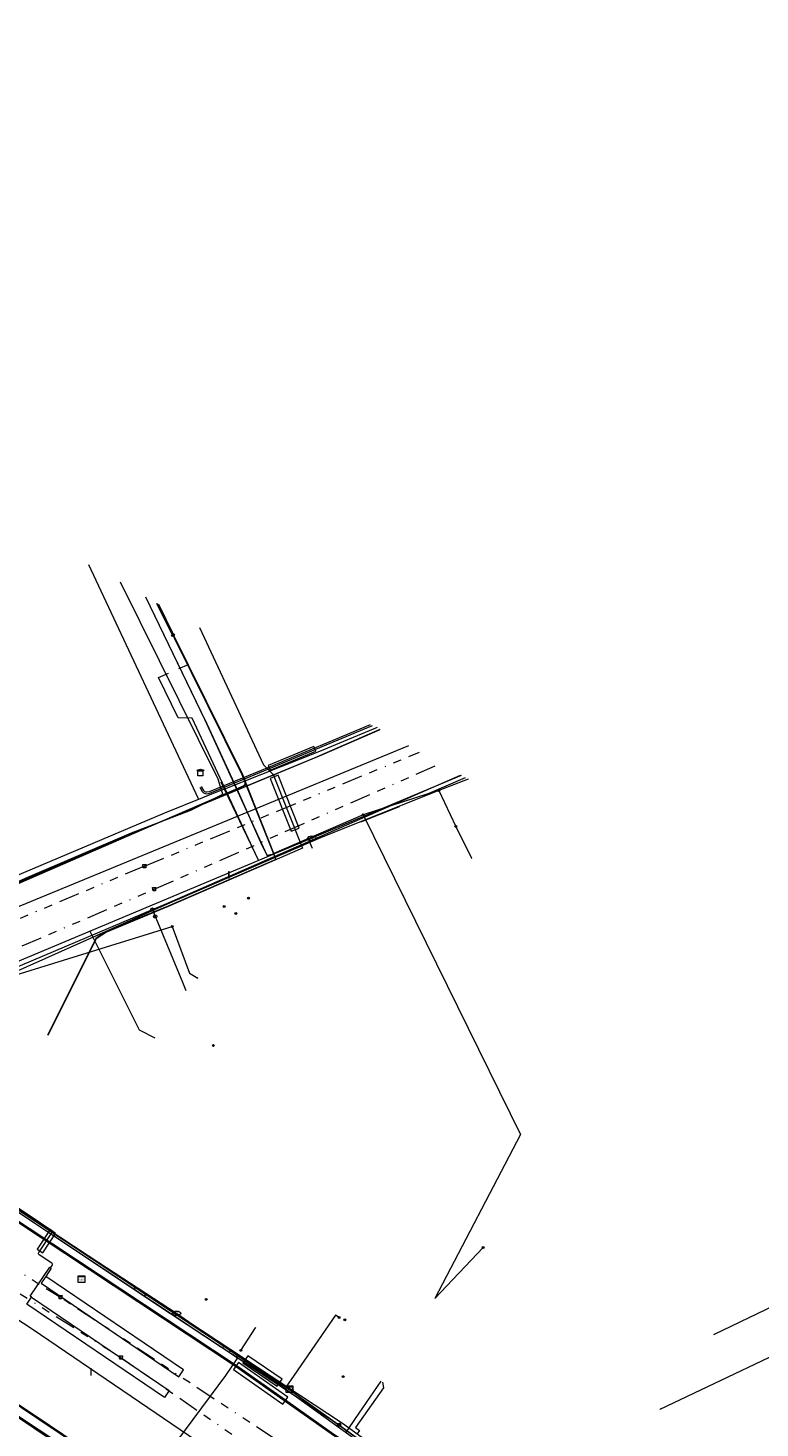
# Model space of a CAD drawing. Header units: metres. Extents: x 151922 to 154458, y 463415 to 464223.
# Tile 124 of 164: x 154109 to 154197, y 463671 to 463840. Entities that reach past the tile are written whole.
import ezdxf
from ezdxf.enums import TextEntityAlignment as Align
from ezdxf.lldxf.tags import DXFTag

# ---------------------------------------------------------------- set-up
doc = ezdxf.new("R2010")
doc.units = ezdxf.units.M
doc.linetypes.add('RI-OVERIG-SO', pattern=[17, 5, -2, 2, -2, 0, -2, 2, -2])
doc.layers.get('0').update_dxf_attribs({"lineweight": 9})
for name, color, linetype, lineweight in [('B-PV-KL-DATA-G', 90, 'KL-DATA-SO', 9), ('B-PV-KL-DATA_HULPSTUK-S', 90, 'Continuous', 9), ('B-PV-KL-DATA_KABELBED-G', 90, 'Continuous', 9), ('B-PV-KL-DATA_MANTELBUIS-G', 90, 'Continuous', 9), ('B-PV-KL-ET_HS-G', 10, 'KL-HS-SO', 9), ('B-PV-KL-ET_HS_MANTELBUIS-G', 10, 'Continuous', 9), ('B-PV-KL-ET_LS-G', 190, 'KL-LS-SO', 9), ('B-PV-KL-ET_LS-S', 190, 'Continuous', 9), ('B-PV-KL-ET_LS_HULPSTUK-S', 190, 'Continuous', 9), ('B-PV-KL-ET_LS_KABELBED-G', 190, 'Continuous', 9), ('B-PV-KL-ET_LS_MANTELBUIS-G', 190, 'Continuous', 9), ('B-PV-KL-ET_MS-G', 130, 'KL-MS-SO', 9), ('B-PV-KL-ET_MS_HULPSTUK-S', 130, 'Continuous', 9), ('B-PV-KL-ET_MS_MANTELBUIS-G', 130, 'Continuous', 9), ('B-PV-KL-GAS_HD-G', 30, 'KL-GAS_HD-SO', 9), ('B-PV-KL-GAS_LD-G', 50, 'KL-GAS_LD-SO', 9), ('B-PV-KL-GAS_LD_HULPSTUK-S', 50, 'Continuous', 9), ('B-PV-KL-WATER-G', 170, 'KL-WATER-SO', 9), ('B-PV-KL-WATER-S', 170, 'Continuous', 9), ('B-PV-KL-WATER_HULPSTUK-S', 170, 'Continuous', 9), ('B-PV-KL-WATER_MANTELBUIS-G', 170, 'Continuous', 9), ('B-PV-OG-INFO-G', 7, 'Continuous', 9), ('B-PV-OG-INFO-S', 7, 'Continuous', 9), ('B-PV-RI-DRUK-G', 210, 'RI-PERS-SO', 9), ('B-PV-RI-VRIJVERVAL-G', 210, 'RI-OVERIG-SO', 9), ('B-PV-RI-VRIJVERVAL_HULPSTUK-S', 210, 'Continuous', 9), ('V-PV-KL-WATER-G', 170, 'V-KL-WATER-SO', 9), ('V-PV-KL-WATER_MANTELBUIS-G', 170, 'V-CONTINUOUS-SO', 9)]:
    doc.layers.add(name, color=color, linetype=linetype, lineweight=lineweight)
doc.styles.add('NLCS-ISO', font='txt')
doc.styles.get("Standard").update_dxf_attribs({"font": 'arial.ttf'})
tags = doc.linetypes.add('KL-DATA-SO', pattern='A,4,-1,[101,NLCS.SHX,S=0.5,R=0,X=0,Y=0],-1,4,-1,["D",Standard,S=1,R=0,X=-0.25,Y=-0.5],-1.5', length=12.5).pattern_tags.tags
tags[18] = DXFTag(74, 10)
tags = doc.linetypes.add('KL-GAS_HD-SO', pattern='A,4,-1,[69,NLCS.SHX,S=0.5,R=0,X=0,Y=0],-1,4,-1,["H",Standard,S=1,R=0,X=0,Y=-0.5],-2', length=13).pattern_tags.tags
tags[18] = DXFTag(74, 10)
tags = doc.linetypes.add('KL-GAS_LD-SO', pattern='A,4,-1,[69,NLCS.SHX,S=0.5,R=0,X=0,Y=0],-1,4,-1,["L",Standard,S=1,R=0,X=0.25,Y=-0.5],-2', length=13).pattern_tags.tags
tags[18] = DXFTag(74, 10)
tags = doc.linetypes.add('KL-HS-SO', pattern='A,4,-1,[103,NLCS.SHX,S=0.75,R=0,X=0,Y=0],-1,4,-1,["H",Standard,S=1,R=0,X=0,Y=-0.5],-2', length=13).pattern_tags.tags
tags[18] = DXFTag(74, 10)
tags = doc.linetypes.add('KL-LS-SO', pattern='A,4,-1,[103,NLCS.SHX,S=0.75,R=0,X=0,Y=0],-1,4,-1,["L",Standard,S=1,R=0,X=0,Y=-0.5],-2', length=13).pattern_tags.tags
tags[18] = DXFTag(74, 10)
tags = doc.linetypes.add('KL-MS-SO', pattern='A,4,-1,[103,NLCS.SHX,S=0.75,R=0,X=0,Y=0],-1,4,-1,["M",Standard,S=1,R=0,X=0,Y=-0.5],-2', length=13).pattern_tags.tags
tags[18] = DXFTag(74, 10)
doc.linetypes.add('KL-WATER-SO', pattern='A,7,-0.5,[168,NLCS.SHX,S=0.75,R=0,X=0.75,Y=0],-2', length=9.5)
tags = doc.linetypes.add('RI-PERS-SO', pattern='A,7,-2,["P",Standard,S=1.8,R=0,X=-0.5,Y=-0.9],-2,7,-2,[102,NLCS.SHX,S=1,R=180,X=0,Y=0],-2', length=22).pattern_tags.tags
tags[6] = DXFTag(74, 10)
doc.linetypes.add('V-CONTINUOUS-SO', pattern='A,3.5,[24,NLCS.SHX,S=0.5,R=0,X=0,Y=0],3.5', length=7)
doc.linetypes.add('V-KL-WATER-SO', pattern='A,3.5,[24,NLCS.SHX,S=0.5,R=0,X=0,Y=0],3.5,-0.5,[168,NLCS.SHX,S=0.75,R=0,X=0.75,Y=0],-2', length=9.5)

# ---------------------------------------------------------------- blocks, each defined once
blk = doc.blocks.new('SKL-WTB_HULP_TECHNISCH GEBOUW-SO')
at = {"color": 0, "linetype": 'ByBlock', "lineweight": 18}
for points in [[(-2, 1.5), (0, 2), (2, 1.5), (2, 1.18), (-2, 1.18)], [(-1.5, 1.02), (1.5, 1.02), (1.5, -2), (-1.5, -2)]]:
    blk.add_lwpolyline(points, close=True, dxfattribs=at)
at = {"color": 0, "linetype": 'ByBlock', "lineweight": 18, "style": 'NLCS-ISO', "flags": 1}
for tag, p in [('TYPE', (2.5, 0)), ('OMSCHRIJVING', (2.5, -3)), ('LABEL', (2.5, -1.5))]:
    blk.add_attdef(tag, p, '', height=1, dxfattribs=at)
blk = doc.blocks.new('SKL-WTB_HULP_AFSLUITER-SO')
at = {"color": 0, "linetype": 'ByBlock', "lineweight": 18}
blk.add_lwpolyline([(0, 0.8), (0, -0.8)], dxfattribs=at)
blk.add_circle((0, 0), 1, dxfattribs=at)
at = {"color": 0, "linetype": 'ByBlock', "lineweight": 18, "style": 'NLCS-ISO', "flags": 1}
for tag, p in [('TYPE', (1.5, 0)), ('OMSCHRIJVING', (1.5, -3)), ('LABEL', (1.5, -1.5))]:
    blk.add_attdef(tag, p, '', height=1, dxfattribs=at)
blk = doc.blocks.new('SKL-WTB_HULP_T STUK-SO')
at = {"color": 0, "linetype": 'ByBlock', "lineweight": 18}
blk.add_circle((0, 0), 1, dxfattribs=at)
at = {"color": 0, "linetype": 'ByBlock', "lineweight": -2, "style": 'NLCS-ISO'}
blk.add_text('T', height=1, dxfattribs=at).set_placement((0, 0), align=Align.MIDDLE_CENTER)
at = {"color": 0, "linetype": 'ByBlock', "lineweight": 18, "style": 'NLCS-ISO', "flags": 1}
for tag, p in [('TYPE', (1.5, 0)), ('OMSCHRIJVING', (1.5, -3)), ('LABEL', (1.5, -1.5))]:
    blk.add_attdef(tag, p, '', height=1, dxfattribs=at)
blk = doc.blocks.new('SKL-WTB_HULP_MOF-SO')
at = {"linetype": 'ByBlock', "lineweight": 18}
h = blk.add_hatch(color=0, dxfattribs=at)
h.dxf.hatch_style = 1
h.paths.add_polyline_path([(-0.5625, 0, 1), (0.5625, 0, 1)])
at = {"color": 0, "linetype": 'ByBlock', "lineweight": 18}
blk.add_circle((0, 0), 0.5625, dxfattribs=at)
at = {"color": 0, "linetype": 'ByBlock', "lineweight": 18, "style": 'NLCS-ISO', "flags": 1}
for tag, p in [('TYPE', (1.5, 0)), ('OMSCHRIJVING', (1.5, -3)), ('LABEL', (1.5, -1.5))]:
    blk.add_attdef(tag, p, '', height=1, dxfattribs=at)
blk = doc.blocks.new('SKL-WTB_HULP_OVERLENGTE-SO')
at = {"color": 0, "linetype": 'ByBlock', "lineweight": 18}
for centre, radius in [((0, 0), 1), ((-0.42, 0), 0.417), ((0.42, 0), 0.417)]:
    blk.add_circle(centre, radius, dxfattribs=at)
at = {"color": 0, "linetype": 'ByBlock', "lineweight": 18, "style": 'NLCS-ISO', "flags": 1}
for tag, p in [('TYPE', (1.5, 0)), ('OMSCHRIJVING', (1.5, -3)), ('LABEL', (1.5, -1.5))]:
    blk.add_attdef(tag, p, '', height=1, dxfattribs=at)
blk = doc.blocks.new('SKL-WTB_HULP_OVERIG-SO')
at = {"color": 0, "linetype": 'ByBlock', "lineweight": 18}
for points in [[(-0.14, 0.14), (0.14, -0.14)], [(0.14, 0.14), (-0.14, -0.14)]]:
    blk.add_lwpolyline(points, dxfattribs=at)
at = {"color": 0, "linetype": 'ByBlock', "lineweight": 18, "style": 'NLCS-ISO', "flags": 1}
for tag, p in [('TYPE', (1.5, 0)), ('OMSCHRIJVING', (1.5, -3)), ('LABEL', (1.5, -1.5))]:
    blk.add_attdef(tag, p, '', height=1, dxfattribs=at)
blk = doc.blocks.new('SKL-WATER_BRANDKRAAN_BRANDPUT-SO')
at = {"color": 0, "linetype": 'ByBlock', "lineweight": 18}
blk.add_ellipse((0, 0), major_axis=(2.5, 0), ratio=0.54, dxfattribs=at)
at = {"color": 0, "linetype": 'ByBlock', "lineweight": 18, "style": 'NLCS-ISO'}
blk.add_text('bk', height=1.5, dxfattribs=at).set_placement((0.16, 0), align=Align.MIDDLE_CENTER)
blk = doc.blocks.new('SRI-HULP_AFVOER_OPVANG-SO')
at = {"color": 0, "linetype": 'ByBlock', "lineweight": 18}
blk.add_lwpolyline([(-0.75, -1), (-1, 1), (1, 1), (0.75, -1)], close=True, dxfattribs=at)
at = {"color": 0, "linetype": 'ByBlock', "lineweight": 18, "style": 'NLCS-ISO', "flags": 1}
for tag, p in [('TYPE', (1.5, 0)), ('OMSCHRIJVING', (1.5, -3)), ('LABEL', (1.5, -1.5))]:
    blk.add_attdef(tag, p, '', height=1, dxfattribs=at)
blk = doc.blocks.new('SKL-ET_LS_MAST-SO')
for p, q in [((-0.05, 2.07), (0.05, 2.07)), ((-0.05, -2), (0.05, -2))]:
    blk.add_line(p, q)
for points in [[(-0.18, 1.76), (-0.22, 1.76), (-0.22, 1.84), (-0.18, 1.84), (-0.18, 1.79)], [(-0.18, 1.49), (-0.22, 1.49), (-0.22, 1.57), (-0.18, 1.57), (-0.18, 1.52)], [(-0.18, 1.79), (-0.05, 1.79)], [(-0.18, 1.76), (-0.05, 1.76)], [(-0.18, 1.52), (-0.05, 1.52)], [(-0.18, 1.49), (-0.05, 1.49)], [(-0.05, -2), (-0.05, 2.07)], [(0.05, -2), (0.05, 2.07)], [(0.18, 1.92), (0.05, 1.92)], [(0.18, 1.89), (0.05, 1.89)], [(0.18, 1.66), (0.05, 1.66)], [(0.18, 1.63), (0.05, 1.63)], [(0.18, 1.39), (0.05, 1.39)], [(0.18, 1.36), (0.05, 1.36)], [(0.18, 1.89), (0.22, 1.89), (0.22, 1.97), (0.18, 1.97), (0.18, 1.92)], [(0.18, 1.63), (0.22, 1.63), (0.22, 1.71), (0.18, 1.71), (0.18, 1.66)], [(0.18, 1.36), (0.22, 1.36), (0.22, 1.44), (0.18, 1.44), (0.18, 1.39)]]:
    blk.add_lwpolyline(points)
blk = doc.blocks.new('SKL-WTB_HULP_KAST-SO')
at = {"color": 0, "linetype": 'ByBlock', "lineweight": 18}
for points in [[(-2, 2), (2, 2), (2, 1.68), (-2, 1.68)], [(-2, 1.52), (2, 1.52), (2, -2), (-2, -2)]]:
    blk.add_lwpolyline(points, close=True, dxfattribs=at)
at = {"color": 0, "linetype": 'ByBlock', "lineweight": 18, "style": 'NLCS-ISO'}
blk.add_text('kast', height=1.5, dxfattribs=at).set_placement((0, 0), align=Align.MIDDLE_CENTER)
at = {"color": 0, "linetype": 'ByBlock', "lineweight": 18, "style": 'NLCS-ISO', "flags": 1}
for tag, p in [('TYPE', (2.5, 0)), ('OMSCHRIJVING', (2.5, -3)), ('LABEL', (2.5, -1.5))]:
    blk.add_attdef(tag, p, '', height=1, dxfattribs=at)
blk = doc.blocks.new('SOG-INFO_OVERIG-SO')
at = {"color": 0, "linetype": 'ByBlock', "lineweight": 18}
for points in [[(-0.14, 0.14), (0.14, -0.14)], [(0.14, 0.14), (-0.14, -0.14)]]:
    blk.add_lwpolyline(points, dxfattribs=at)
at = {"color": 0, "linetype": 'ByBlock', "lineweight": 18, "style": 'NLCS-ISO', "flags": 1}
for tag, p in [('TYPE', (1.5, 0)), ('OMSCHRIJVING', (1.5, -3)), ('LABEL', (1.5, -1.5))]:
    blk.add_attdef(tag, p, '', height=1, dxfattribs=at)

msp = doc.modelspace()

# ---------------------------------------------------------------- linework, layer by layer
at = {"layer": 'B-PV-KL-DATA-G', "ltscale": 0.5, "flags": 128}
for points in [[(154391.54, 463451.902), (154381.453, 463460.094), (154380.065, 463461.088), (154375.396, 463458.573), (154352.941, 463477.496), (154351.536, 463477.653), (154349.562, 463478.04), (154344.874, 463482.168), (154340.987, 463485), (154329.318, 463494.698), (154325.382, 463499.504), (154309.602, 463510.564), (154296.461, 463520.96), (154277.603, 463535.657), (154262.685, 463546.849), (154259.396, 463549.586), (154250.779, 463556.16), (154243.312, 463562.124), (154214.197, 463583.819), (154210.974, 463592.57), (154209.949, 463595.744), (154210.154, 463597.102), (154209.573, 463599.566), (154202.836, 463604.689), (154174.505, 463625.47), (154168.022, 463630.24), (154143.949, 463647.172), (154125.193, 463660.928), (154112.214, 463669.584), (154104.25, 463674.905), (154082.39, 463689.365), (154064.729, 463701.37), (154060.747, 463704.403), (154048.041, 463706.901), (154046.112, 463708.27), (154037.621, 463713.181), (154027.093, 463719.451), (154017.577, 463724.891), (154006.473, 463731.059), (153989.885, 463740.109), (153970.638, 463750.367), (153956.403, 463757.521), (153944.023, 463763.495), (153931.081, 463769.306), (153908.546, 463779.641), (153901.817, 463782.784), (153888.707, 463789.032), (153878.494, 463793.928), (153873.389, 463795.991), (153868.707, 463797.774), (153864.105, 463797.03), (153863.414, 463795.863), (153858.062, 463785.76), (153854.378, 463779.068), (153853.365, 463778.986), (153849.975, 463778.768), (153834.979, 463787.579), (153837.111, 463792.543), (153879.09, 463902.029), (153877.61, 463904.976), (153877.114, 463905.774)], [(153977.068, 463779.382), (154000, 463765.667), (154007.019, 463761.489), (154026.684, 463750), (154046.697, 463737.63), (154047.549, 463737.01), (154048.433, 463736.318), (154049.414, 463735.48), (154050.813, 463734.387), (154051.432, 463733.962), (154069.643, 463722.779), (154070.984, 463721.782), (154071.912, 463720.981), (154072.958, 463720.166), (154073.597, 463719.753), (154083.361, 463713.669), (154134.943, 463679.654), (154140.309, 463675.998), (154163.884, 463659.008), (154197.658, 463635.209), (154243.618, 463602.026)], [(154021.668, 463754.533), (154021.143, 463753.682), (154027.241, 463750), (154032.823, 463746.536), (154046.954, 463738.059), (154074.533, 463720.813), (154085.302, 463727.353), (154087.431, 463728.471), (154125.521, 463744.62), (154144.121, 463752.342), (154151.131, 463755.389)], [(154021.668, 463754.533), (154021.143, 463753.682), (154027.241, 463750), (154032.823, 463746.536), (154046.954, 463738.059), (154074.533, 463720.813), (154078.633, 463723.303), (154087.717, 463715.373), (154086.135, 463711.537), (154095.689, 463705.325), (154110.104, 463695.697), (154123.928, 463686.494), (154146.201, 463671.777)]]:
    msp.add_lwpolyline(points, dxfattribs=at)
at = {"layer": 'B-PV-KL-DATA_KABELBED-G', "ltscale": 0.5, "flags": 128}
for points in [[(154063.899, 463727.717), (154065.54, 463726.693), (154067.876, 463725.234), (154069.309, 463724.425), (154071.898, 463722.757), (154074.556, 463721.044), (154076.906, 463722.27), (154081.545, 463725.498), (154084.885, 463727.19), (154087.654, 463728.662), (154096.554, 463732.376), (154101.241, 463734.31), (154103.696, 463735.365), (154108.508, 463737.518), (154121.254, 463742.968), (154128.396, 463745.693), (154132.241, 463747.649), (154132.096, 463748.095), (154131.659, 463749.44), (154119.922, 463773.117)], [(154150.775, 463755.639), (154143.85, 463752.768), (154136.888, 463750), (154132.436, 463748.23)], [(154151.117, 463755.398), (154143.198, 463751.959)], [(154143.198, 463751.959), (154137.973, 463749.79)], [(154161.705, 463749.447), (154158.203, 463748.053), (154144.042, 463742.415), (154143.982, 463742.392), (154125.543, 463734.387), (154104.502, 463725.007), (154091.246, 463719.097), (154086.402, 463711.738)], [(154137.973, 463749.79), (154125.797, 463744.735)], [(154132.436, 463748.23), (154132.096, 463748.095), (154125.208, 463745.356), (154088.92, 463729.973)], [(154158.203, 463748.053), (154160.245, 463743.757)], [(154148.814, 463744.314), (154153.46, 463746.161)], [(154125.797, 463744.735), (154121.411, 463742.878)], [(154121.411, 463742.878), (154110.887, 463738.416)], [(154160.245, 463743.757), (154162.129, 463739.944)], [(154108.84, 463737.548), (154087.431, 463728.471)], [(154110.438, 463738.226), (154108.84, 463737.548)], [(154110.887, 463738.416), (154110.438, 463738.226)], [(154104.502, 463725.007), (154126.16, 463731.712)], [(154120.06, 463731.942), (154110.925, 463727.87)], [(154126.16, 463731.712), (154128.245, 463726.115), (154129.213, 463725.517)], [(154086.402, 463711.738), (154092.959, 463707.337), (154139.825, 463676.317)], [(154053.965, 463709), (154056.357, 463707.526), (154073.524, 463696.948), (154075.418, 463695.677), (154079.571, 463692.889), (154109.905, 463672.725), (154129.682, 463659.4), (154132.772, 463654.792)], [(154093.702, 463706.617), (154129.774, 463682.631)], [(154184.807, 463673.652), (154225.604, 463693.066), (154228.73, 463694.554), (154231.374, 463695.812)], [(154234.152, 463689.328), (154225.604, 463693.066), (154218.986, 463695.961), (154191.281, 463682.633)], [(154146.217, 463684.677), (154145.783, 463684.983), (154140.798, 463677.732), (154139.825, 463676.317)], [(154134.399, 463680.727), (154136.157, 463683.437)], [(154129.774, 463682.631), (154135.07, 463679.132)], [(154139.387, 463676.606), (154133.55, 463680.47)], [(154135.07, 463679.132), (154139.77, 463676.027)], [(154139.77, 463676.027), (154142.503, 463674.221)], [(154139.825, 463676.317), (154140.308, 463675.998), (154163.942, 463659.089), (154227.071, 463613.697), (154256.071, 463592.315), (154283.61, 463575.304), (154287.082, 463573.159)], [(154142.503, 463674.221), (154146.201, 463671.777)]]:
    msp.add_lwpolyline(points, dxfattribs=at)
at = {"layer": 'B-PV-KL-DATA_MANTELBUIS-G', "ltscale": 0.5, "flags": 128}
for points in [[(154116.081, 463775.249), (154129.286, 463747.095)], [(154143.198, 463751.959), (154137.973, 463749.79)], [(154137.973, 463749.79), (154125.797, 463744.735)], [(154148.814, 463744.314), (154153.46, 463746.161)], [(154148.814, 463744.314), (154153.46, 463746.161)], [(154120.06, 463731.942), (154110.925, 463727.87)], [(154139.387, 463676.606), (154133.55, 463680.47)], [(154135.07, 463679.132), (154139.77, 463676.027)], [(154135.07, 463679.132), (154139.77, 463676.027)]]:
    msp.add_lwpolyline(points, dxfattribs=at)
at = {"layer": 'B-PV-KL-ET_HS-G', "ltscale": 0.5, "flags": 128}
for points in [[(154369.424, 463516.11), (154359.848, 463523.678), (154343.068, 463537.206), (154342.417, 463537.468), (154341.505, 463537.674), (154337.178, 463539.081), (154331.322, 463542.994), (154305.261, 463561.039), (154290.648, 463570.565), (154277.335, 463579.49), (154277.104, 463579.836), (154276.903, 463580.013), (154276.553, 463580.065), (154276.06, 463579.99), (154273.224, 463579.13), (154272.877, 463579.155), (154270.754, 463580.444), (154268.604, 463582.548), (154255.632, 463590.303), (154243.319, 463598.612), (154163.218, 463658.07), (154161.801, 463659.632), (154145.308, 463670.812), (154139.775, 463674.723), (154133.833, 463678.895), (154092.327, 463706.377), (154091.899, 463706.648)], [(154092.685, 463706.02), (154133.777, 463678.813), (154145.252, 463670.73), (154161.735, 463659.556), (154163.15, 463657.996), (154243.261, 463598.53), (154255.578, 463590.219), (154268.542, 463582.468), (154270.692, 463580.364), (154272.845, 463579.057), (154273.236, 463579.028), (154276.082, 463579.892), (154276.553, 463579.963), (154276.859, 463579.919), (154277.028, 463579.77), (154277.263, 463579.418), (154290.524, 463570.527), (154305.199, 463560.961), (154331.257, 463542.925), (154337.134, 463538.991), (154341.497, 463537.574), (154342.387, 463537.372), (154343.016, 463537.118), (154359.786, 463523.6), (154363.01, 463521.034), (154365.145, 463518.911), (154370.059, 463513.738), (154375.135, 463507.736), (154376.375, 463507.248), (154376.758, 463504.926), (154378.726, 463503.04), (154376.099, 463500), (154355.244, 463474.906), (154357.016, 463473.41)], [(154094.797, 463704.682), (154133.805, 463678.854), (154139.746, 463674.682), (154145.28, 463670.771), (154161.768, 463659.594), (154163.184, 463658.033), (154243.29, 463598.571), (154255.605, 463590.261), (154268.573, 463582.508), (154270.723, 463580.404), (154272.861, 463579.106), (154273.23, 463579.079), (154276.071, 463579.941), (154276.553, 463580.014), (154276.881, 463579.966), (154277.066, 463579.803), (154277.299, 463579.454), (154290.586, 463570.546), (154305.23, 463561), (154331.301, 463542.955), (154337.156, 463539.036), (154341.501, 463537.624), (154342.402, 463537.42), (154343.042, 463537.162), (154359.817, 463523.639), (154363.043, 463521.071), (154365.181, 463518.946), (154370.096, 463513.771), (154375.167, 463507.775), (154376.418, 463507.276), (154376.801, 463504.954), (154378.795, 463503.043), (154376.165, 463500), (154356.46, 463476.29), (154355.3, 463475.5), (154353.9, 463475.46), (154352.27, 463475.33), (154350.94, 463474.39), (154348.45, 463471.48)]]:
    msp.add_lwpolyline(points, dxfattribs=at)
at = {"layer": 'B-PV-KL-ET_HS_MANTELBUIS-G', "ltscale": 0.5, "flags": 128}
msp.add_lwpolyline([(154133.504, 463678.424), (154139.444, 463674.252), (154140.048, 463675.112), (154134.108, 463679.284), (154133.504, 463678.424)], dxfattribs=at)
at = {"layer": 'B-PV-KL-ET_LS-G', "ltscale": 0.5, "flags": 128}
for points in [[(154124.354, 463770.562), (154134.531, 463750), (154138.596, 463739.783), (154125.653, 463734.162), (154118.233, 463731.093), (154116.962, 463730.257), (154111.179, 463718.649)], [(154124.269, 463770.61), (154126.191, 463766.725)], [(154124.422, 463770.523), (154128.05, 463763.191), (154134.584, 463750), (154134.863, 463749.299)], [(154124.5, 463770.478), (154126.325, 463766.791)], [(154129.423, 463767.689), (154137.144, 463751.161), (154138.296, 463750), (154141.824, 463741.129), (154125.672, 463734.116), (154118.257, 463731.049), (154117.001, 463730.223), (154111.221, 463718.621)], [(154128.05, 463763.191), (154126.898, 463762.687)], [(154134.863, 463749.299), (154134.88, 463748.969), (154134.862, 463748.782), (154134.802, 463748.661), (154134.686, 463748.574), (154126.438, 463745.019), (154107.453, 463736.763), (154090.663, 463729.738), (154075.058, 463721.143), (154074.434, 463721.07), (154073.849, 463721.216), (154070.826, 463723.063), (154068.458, 463719.056), (154055.889, 463701.594), (154057.392, 463700.738)], [(154149.1, 463745.161), (154138.364, 463740.499), (154134.863, 463749.299)], [(154161.348, 463749.6), (154156.992, 463747.698), (154149.1, 463745.161)], [(154149.1, 463745.161), (154168.018, 463706.696), (154157.723, 463686.985), (154163.526, 463693.092)], [(154143.017, 463741.102), (154142.499, 463742.295)], [(154258.021, 463564.134), (154237.322, 463579.498), (154237.261, 463579.561), (154237.227, 463579.642), (154237.222, 463579.729), (154237.271, 463579.849), (154238.728, 463581.755), (154242.121, 463586.342), (154239.662, 463590.586), (154157.763, 463650.343), (154139.994, 463662.389), (154109.3, 463683.29), (154086.794, 463697.987), (154067.895, 463710.48), (154052.677, 463720.133)]]:
    msp.add_lwpolyline(points, dxfattribs=at)
at = {"layer": 'B-PV-KL-ET_LS_KABELBED-G', "ltscale": 0.5, "flags": 128}
for points in [[(154111.538, 463690.672), (154111.717, 463690.935), (154111.747, 463691.007), (154111.748, 463691.085), (154111.718, 463691.158), (154111.663, 463691.213), (154110.18, 463692.22), (154110.125, 463692.275), (154110.096, 463692.347), (154110.096, 463692.424), (154110.125, 463692.496), (154111.693, 463694.864), (154111.723, 463694.936), (154111.722, 463695.014), (154111.692, 463695.086), (154111.637, 463695.141), (154110.317, 463696.017), (154096.152, 463705.477)], [(154109.252, 463687.117), (154109.083, 463687.232), (154111.455, 463690.728), (154111.62, 463690.615), (154110.947, 463689.623)], [(154110.385, 463688.795), (154126.934, 463677.565), (154127.496, 463678.392), (154110.947, 463689.623), (154110.385, 463688.795)], [(154125.8, 463675.893), (154125.238, 463675.066), (154108.689, 463686.296), (154109.252, 463687.117), (154125.8, 463675.893)]]:
    msp.add_lwpolyline(points, dxfattribs=at)
at = {"layer": 'B-PV-KL-ET_LS_MANTELBUIS-G', "ltscale": 0.5, "flags": 128}
for points in [[(154137.937, 463750.527), (154143.402, 463752.821), (154143.17, 463753.375), (154137.705, 463751.081), (154137.937, 463750.527)], [(154137.945, 463749.531), (154140.468, 463743.189), (154141.397, 463743.559), (154138.874, 463749.901), (154137.945, 463749.531)], [(154109.923, 463692.906), (154110.59, 463692.464), (154112.143, 463694.805), (154111.477, 463695.248), (154109.929, 463692.915)], [(154134.648, 463679.22), (154138.78, 463676.406), (154139.372, 463677.274), (154135.24, 463680.088), (154134.648, 463679.22)], [(154133.504, 463678.424), (154139.444, 463674.252), (154140.048, 463675.112), (154134.108, 463679.284), (154133.504, 463678.424)]]:
    msp.add_lwpolyline(points, dxfattribs=at)
at = {"layer": 'B-PV-KL-ET_MS-G', "ltscale": 0.5, "flags": 128}
for points in [[(154129.46, 463748.482), (154129.745, 463747.943), (154129.912, 463747.778), (154130.118, 463747.704), (154130.338, 463747.688), (154130.674, 463747.761), (154137.859, 463750.711), (154150.225, 463755.903)], [(154129.641, 463748.562), (154129.908, 463748.064), (154130.021, 463747.951), (154130.16, 463747.901), (154130.324, 463747.89), (154130.615, 463747.952), (154137.782, 463750.896), (154150.005, 463756.027)]]:
    msp.add_lwpolyline(points, dxfattribs=at)
at = {"layer": 'B-PV-KL-ET_MS_MANTELBUIS-G', "ltscale": 0.5, "flags": 128}
msp.add_lwpolyline([(154137.937, 463750.527), (154143.402, 463752.821), (154143.17, 463753.375), (154137.705, 463751.081), (154137.937, 463750.527)], dxfattribs=at)
at = {"layer": 'B-PV-KL-GAS_HD-G', "ltscale": 0.5, "flags": 128}
msp.add_lwpolyline([(154076.343, 463695.081), (154079.626, 463692.974), (154109.866, 463672.632), (154148.55, 463646.643), (154174.4, 463627.465), (154210.275, 463601.19)], dxfattribs=at)
at = {"layer": 'B-PV-KL-GAS_LD-G', "ltscale": 0.5, "flags": 128}
for points in [[(154123.769, 463733.746), (154125.519, 463734.486), (154160.81, 463749.905)], [(154098.9, 463723.231), (154123.769, 463733.746)], [(154123.769, 463733.746), (154124.105, 463732.93)], [(154124.105, 463732.93), (154124.372, 463732.283)], [(154124.372, 463732.283), (154127.372, 463725.002)], [(154127.372, 463725.002), (154127.785, 463723.999)], [(154050.006, 463711.307), (154068.44, 463699.033), (154076.673, 463693.424), (154093.598, 463682.123), (154116.675, 463666.86), (154133.51, 463655.193), (154169.08, 463630.516), (154175.649, 463625.955), (154206.417, 463603.324)], [(154095.383, 463705.74), (154146.618, 463671.956), (154238.092, 463605.685), (154239.401, 463605.105)], [(154151.415, 463676.919), (154151.534, 463676.221), (154148.163, 463671.445), (154148.653, 463671.099), (154148.365, 463670.69)]]:
    msp.add_lwpolyline(points, dxfattribs=at)
at = {"layer": 'B-PV-KL-WATER-G', "ltscale": 0.5, "flags": 128}
for points in [[(154122.928, 463771.369), (154129.608, 463757.56), (154130.065, 463756.604)], [(154130.065, 463756.604), (154122.993, 463771.333)], [(154138.348, 463740.412), (154137.585, 463740.249), (154130.065, 463756.604)], [(154130.065, 463756.604), (154134.069, 463747.906), (154136.942, 463741.509), (154137.585, 463740.249), (154138.348, 463740.412)], [(154160.884, 463749.863), (154142.921, 463742.33)], [(154142.921, 463742.33), (154089.996, 463720.134), (154089.755, 463719.778)], [(154116.267, 463731.152), (154122.182, 463719.293), (154124.072, 463718.307)], [(154084.779, 463712.429), (154087.574, 463710.692), (154126.673, 463685.186)], [(154126.673, 463685.186), (154139.383, 463676.372), (154183.443, 463644.617)], [(154118.937, 463661.976), (154121.011, 463661.927), (154121.849, 463663.249), (154132.613, 463677.718), (154133.97, 463679.696), (154133.944, 463680.144)], [(154147.039, 463670.854), (154147.185, 463671.057), (154148.193, 463672.528), (154151.282, 463677.013)]]:
    msp.add_lwpolyline(points, dxfattribs=at)
at = {"layer": 'B-PV-KL-WATER_MANTELBUIS-G', "ltscale": 0.5, "flags": 128}
for points in [[(154122.928, 463771.369), (154129.608, 463757.56)], [(154134.069, 463747.906), (154136.942, 463741.509)]]:
    msp.add_lwpolyline(points, dxfattribs=at)
at = {"layer": 'B-PV-OG-INFO-G', "ltscale": 0.5, "flags": 128}
msp.add_lwpolyline([(154118.937, 463661.976), (154121.011, 463661.927), (154121.849, 463663.249), (154132.613, 463677.718), (154133.97, 463679.696), (154133.944, 463680.144)], dxfattribs=at)
at = {"layer": 'B-PV-RI-DRUK-G', "ltscale": 0.5, "flags": 128}
msp.add_lwpolyline([(154154.571, 463753.44), (154067.5, 463717.5)], dxfattribs=at)
at = {"layer": 'B-PV-RI-VRIJVERVAL-G', "ltscale": 0.5, "flags": 128}
for points in [[(154122.82, 463738.97), (154155.89, 463752.693)], [(154124, 463736.2), (154158.34, 463751.305)], [(154122.82, 463738.97), (154067.31, 463715.61)], [(154068.6, 463712.4), (154124, 463736.2)], [(154067.31, 463715.61), (154112.71, 463687.11)], [(154068.6, 463712.4), (154119.99, 463679.87)], [(154159.91, 463655.91), (154112.71, 463687.11)], [(154119.99, 463679.87), (154169.35, 463645.72)]]:
    msp.add_lwpolyline(points, dxfattribs=at)
at = {"layer": 'V-PV-KL-WATER-G', "ltscale": 0.5, "flags": 128}
msp.add_lwpolyline([(154136.389, 463739.916), (154128.54, 463756.776), (154126.856, 463756.815), (154124.5, 463761.674), (154125.695, 463762.186)], dxfattribs=at)
at = {"layer": 'V-PV-KL-WATER_MANTELBUIS-G', "ltscale": 0.5, "flags": 128}
msp.add_lwpolyline([(154132.008, 463749.131), (154136.495, 463739.749)], dxfattribs=at)

# ---------------------------------------------------------------- block references
at = {"layer": 'B-PV-KL-DATA_HULPSTUK-S', "xscale": 0.2, "yscale": 0.2, "zscale": 0.2}
for name, p in [('SKL-WTB_HULP_OVERIG-SO', (154132.436, 463748.23)), ('SKL-WTB_HULP_OVERIG-SO', (154132.436, 463748.23)), ('SKL-WTB_HULP_MOF-SO', (154158.203, 463748.053)), ('SKL-WTB_HULP_OVERIG-SO', (154158.203, 463748.053)), ('SKL-WTB_HULP_MOF-SO', (154160.245, 463743.757)), ('SKL-WTB_HULP_OVERIG-SO', (154160.245, 463743.757)), ('SKL-WTB_HULP_OVERIG-SO', (154160.245, 463743.757)), ('SKL-WTB_HULP_OVERIG-SO', (154162.129, 463739.944)), ('SKL-WTB_HULP_MOF-SO', (154132.395, 463734.118)), ('SKL-WTB_HULP_MOF-SO', (154135.313, 463735.115)), ('SKL-WTB_HULP_MOF-SO', (154133.811, 463733.272)), ('SKL-WTB_HULP_MOF-SO', (154126.16, 463731.712)), ('SKL-WTB_HULP_OVERIG-SO', (154126.16, 463731.712)), ('SKL-WTB_HULP_OVERIG-SO', (154126.16, 463731.712)), ('SKL-WTB_HULP_OVERIG-SO', (154129.213, 463725.517)), ('SKL-WTB_HULP_MOF-SO', (154131.095, 463717.404)), ('SKL-WTB_HULP_MOF-SO', (154121.733, 463688.292)), ('SKL-WTB_HULP_MOF-SO', (154123, 463687.453)), ('SKL-WTB_HULP_MOF-SO', (154130.251, 463686.865)), ('SKL-WTB_HULP_OVERIG-SO', (154136.157, 463683.437)), ('SKL-WTB_HULP_MOF-SO', (154146.203, 463684.687)), ('SKL-WTB_HULP_OVERIG-SO', (154146.217, 463684.677)), ('SKL-WTB_HULP_MOF-SO', (154146.911, 463684.405)), ('SKL-WTB_HULP_OVERIG-SO', (154191.281, 463682.633)), ('SKL-WTB_HULP_MOF-SO', (154132.392, 463681.237)), ('SKL-WTB_HULP_MOF-SO', (154133.177, 463680.717)), ('SKL-WTB_HULP_MOF-SO', (154134.06, 463680.133)), ('SKL-WTB_HULP_MOF-SO', (154134.399, 463680.727)), ('SKL-WTB_HULP_OVERIG-SO', (154134.399, 463680.727)), ('SKL-WTB_HULP_MOF-SO', (154146.696, 463677.568)), ('SKL-WTB_HULP_OVERIG-SO', (154139.825, 463676.317)), ('SKL-WTB_HULP_OVERIG-SO', (154139.825, 463676.317)), ('SKL-WTB_HULP_OVERIG-SO', (154139.825, 463676.317)), ('SKL-WTB_HULP_OVERIG-SO', (154184.807, 463673.652)), ('SKL-WTB_HULP_OVERLENGTE-SO', (154146.201, 463671.777)), ('SKL-WTB_HULP_OVERLENGTE-SO', (154146.201, 463671.777))]:
    msp.add_blockref(name, p, dxfattribs=at)
at = {"layer": 'B-PV-KL-ET_LS-S', "xscale": 0.2, "yscale": 0.2, "zscale": 0.2}
for p in [(154132.982, 463737.913), (154116.419, 463678.117)]:
    msp.add_blockref('SKL-ET_LS_MAST-SO', p, dxfattribs=at)
at = {"layer": 'B-PV-KL-ET_LS_HULPSTUK-S', "xscale": 0.2, "yscale": 0.2, "zscale": 0.2}
for name, p in [('SKL-WTB_HULP_MOF-SO', (154126.191, 463766.725)), ('SKL-WTB_HULP_MOF-SO', (154126.325, 463766.791)), ('SKL-WTB_HULP_MOF-SO', (154149.1, 463745.161)), ('SKL-WTB_HULP_MOF-SO', (154163.526, 463693.092)), ('SKL-WTB_HULP_KAST-SO', (154115.264, 463689.305)), ('SKL-WTB_HULP_KAST-SO', (154140.241, 463676.057))]:
    msp.add_blockref(name, p, dxfattribs=at)
at = {"layer": 'B-PV-KL-ET_MS_HULPSTUK-S', "xscale": 0.2, "yscale": 0.2, "zscale": 0.2}
msp.add_blockref('SKL-WTB_HULP_TECHNISCH GEBOUW-SO', (154129.538, 463750.227), dxfattribs=at)
at = {"layer": 'B-PV-KL-GAS_LD_HULPSTUK-S', "xscale": 0.2, "yscale": 0.2, "zscale": 0.2}
for name, p in [('SKL-WTB_HULP_T STUK-SO', (154123.769, 463733.746)), ('SKL-WTB_HULP_AFSLUITER-SO', (154124.105, 463732.93))]:
    msp.add_blockref(name, p, dxfattribs=at)
at = {"layer": 'B-PV-KL-WATER-S', "xscale": 0.2, "yscale": 0.2, "zscale": 0.2}
for p in [(154142.921, 463742.33), (154126.673, 463685.186)]:
    msp.add_blockref('SKL-WATER_BRANDKRAAN_BRANDPUT-SO', p, dxfattribs=at)
at = {"layer": 'B-PV-KL-WATER_HULPSTUK-S', "xscale": 0.2, "yscale": 0.2, "zscale": 0.2}
for p in [(154130.065, 463756.604), (154138.348, 463740.412), (154116.267, 463731.152), (154129.889, 463682.956), (154133.944, 463680.144)]:
    msp.add_blockref('SKL-WTB_HULP_OVERIG-SO', p, dxfattribs=at)
at = {"layer": 'B-PV-OG-INFO-S', "xscale": 0.2, "yscale": 0.2, "zscale": 0.2}
msp.add_blockref('SOG-INFO_OVERIG-SO', (154138.348, 463740.412), dxfattribs=at)
at = {"layer": 'B-PV-RI-VRIJVERVAL_HULPSTUK-S', "xscale": 0.2, "yscale": 0.2, "zscale": 0.2}
for p in [(154122.82, 463738.97), (154124, 463736.2), (154112.71, 463687.11), (154119.99, 463679.87)]:
    msp.add_blockref('SRI-HULP_AFVOER_OPVANG-SO', p, dxfattribs=at)

doc.saveas('drawing.dxf')
